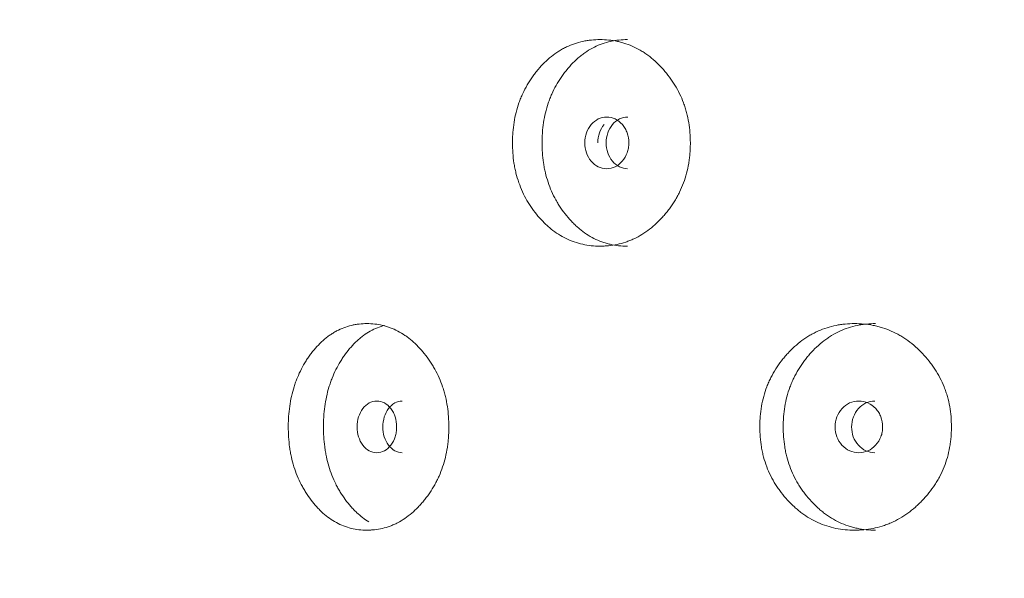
# Model space of a CAD drawing. Header units: millimetres. Extents: x 4 to 1188, y 1 to 840.
# Tile 50 of 210: x 398.64 to 404.09, y 404.77 to 407.86. Entities that reach past the tile are written whole.
import ezdxf

# ---------------------------------------------------------------- set-up
doc = ezdxf.new("R2010")
doc.units = ezdxf.units.MM
doc.layers.add('1', color=7, linetype='Continuous')
doc.styles.add('Arial Unicode MS', font='Arial Unicode MS')
doc.dimstyles.get("Standard").update_dxf_attribs({"dimtxt": 0.18, "dimasz": 0.18, "dimexe": 0.18, "dimexo": 0.0625, "dimgap": 0.09, "dimtad": 0, "dimtih": 1, "dimtoh": 1, "dimdec": 4, "dimzin": 0, "dimdsep": 46, "dimtxsty": 'Standard', "dimcen": 0.09, "dimadec": 0, "dimazin": 0, "dimtfac": 1, "dimtdec": 4, "dimtofl": 0, "dimtmove": 0, "dimatfit": 3, "dimfxl": 0, "dimtolj": 1, "dimtzin": 0, "dimarcsym": 0})

# ---------------------------------------------------------------- blocks, each defined once
blk = doc.blocks.new('_U21')
at = {"layer": '1', "color": 18, "lineweight": 35}
for p, q in [((398.203, 543.3738), (457.7907, 543.3738)), ((455.7907, 543.3738), (455.7907, 286.2743)), ((419.6315, 286.2743), (457.7907, 286.2743))]:
    blk.add_line(p, q, dxfattribs=at)
at = {"layer": '1', "color": 18, "lineweight": 70}
for points in [[(455.7907, 543.3738), (456.5666, 539.8738), (455.0147, 539.8738)], [(455.7907, 286.2743), (455.0147, 289.7743), (456.5666, 289.7743)]]:
    blk.add_solid(points, dxfattribs=at)
at = {"layer": '1', "color": 18, "linetype": 'Continuous', "lineweight": 13, "insert": (453.7207, 404.2666), "char_height": 5, "attachment_point": 7, "rotation": 90, "line_spacing_factor": 1.047437, "style": 'Arial Unicode MS'}
blk.add_mtext('\\fArial Unicode MS|b0|i0;\\W1.0000;{\\H1.21x;(}1800{\\H1.21x;)}', dxfattribs=at)

msp = doc.modelspace()

# ---------------------------------------------------------------- linework, layer by layer
at = {"layer": '1', "color": 154, "linetype": 'Continuous', "lineweight": 13}
for points, knots in [([(402.3535, 407.1814), (402.3535, 407.179), (402.3535, 407.1766), (402.3535, 407.1718), (402.3534, 407.1647), (402.3529, 407.148), (402.3515, 407.1243), (402.3496, 407.1054), (402.3478, 407.0912), (402.3472, 407.0865), (402.3458, 407.0771), (402.3451, 407.0724), (402.3381, 407.0306), (402.3285, 406.9947), (402.3093, 406.9428), (402.302, 406.9259), (402.2919, 406.9051), (402.2898, 406.901), (402.2856, 406.8928), (402.2791, 406.8806), (402.2722, 406.8688), (402.258, 406.8456), (402.2479, 406.8308), (402.2319, 406.8094), (402.2264, 406.8024), (402.2152, 406.7886), (402.2094, 406.7819), (402.1977, 406.7687), (402.1917, 406.7622), (402.1824, 406.7527), (402.1793, 406.7495), (402.1731, 406.7434), (402.1699, 406.7403), (402.1541, 406.7254), (402.141, 406.7142), (402.1005, 406.6829), (402.0719, 406.6652), (402.0377, 406.6492), (402.0339, 406.6475), (402.0262, 406.6442), (402.0148, 406.6394), (402.0032, 406.6352), (401.9799, 406.6274), (401.9643, 406.6232), (401.9328, 406.6165), (401.9169, 406.6141), (401.8929, 406.6116), (401.8848, 406.611), (401.8727, 406.6104), (401.8687, 406.6103), (401.8606, 406.6101), (401.8566, 406.61), (401.8204, 406.6101), (401.7886, 406.6132), (401.7417, 406.6235), (401.7262, 406.6278), (401.6954, 406.6384), (401.6804, 406.6446), (401.6367, 406.6659), (401.6022, 406.688), (401.57, 406.7153), (401.5574, 406.7266), (401.5511, 406.7325), (401.5328, 406.7505), (401.5211, 406.7632), (401.4987, 406.7896), (401.488, 406.8033), (401.4728, 406.8249), (401.4654, 406.8359), (401.4582, 406.8472), (401.4536, 406.8549), (401.4513, 406.8588), (401.431, 406.8938), (401.4159, 406.9267), (401.3979, 406.9785), (401.3913, 407.0006), (401.386, 407.0234), (401.3839, 407.0326), (401.383, 407.0372), (401.3802, 407.0511), (401.3785, 407.0604), (401.3713, 407.1069), (401.3681, 407.1539), (401.3691, 407.2013), (401.3698, 407.2203), (401.3703, 407.2298), (401.3725, 407.2581), (401.3747, 407.2768), (401.3835, 407.3322), (401.3924, 407.3682), (401.4062, 407.4077), (401.4078, 407.412), (401.4111, 407.4207), (401.4161, 407.4336), (401.4216, 407.4461), (401.433, 407.4707), (401.4412, 407.4866), (401.4591, 407.5173), (401.4686, 407.5321), (401.4839, 407.5536), (401.4891, 407.5606), (401.4972, 407.571), (401.4999, 407.5744), (401.5054, 407.5812), (401.5082, 407.5846), (401.5336, 407.6143), (401.5578, 407.6382), (401.5969, 407.6696), (401.6105, 407.6793), (401.6281, 407.6904), (401.6316, 407.6926), (401.6388, 407.6968), (401.6423, 407.6989), (401.6531, 407.7048), (401.6603, 407.7086), (401.6969, 407.7261), (401.7271, 407.7363), (401.7661, 407.7447), (401.7779, 407.7469), (401.7899, 407.7486), (401.7978, 407.7496), (401.8019, 407.7501), (401.8219, 407.7521), (401.8379, 407.7529), (401.8858, 407.7529), (401.9178, 407.7498), (401.9538, 407.7421), (401.9578, 407.7412), (401.9657, 407.7392), (401.9776, 407.7361), (402.0049, 407.7277), (402.0428, 407.7124), (402.0793, 407.6926), (402.1041, 407.6763), (402.1145, 407.6689), (402.1215, 407.6638), (402.1249, 407.6612), (402.1556, 407.6374), (402.1807, 407.6134), (402.2159, 407.5738), (402.2271, 407.56), (402.2406, 407.542), (402.2432, 407.5383), (402.2485, 407.531), (402.2562, 407.5198), (402.2635, 407.5085), (402.287, 407.4699), (402.303, 407.4372), (402.3191, 407.3936), (402.3221, 407.3848), (402.3278, 407.3668), (402.3304, 407.3578), (402.3375, 407.3306), (402.3414, 407.3123), (402.3506, 407.257), (402.3535, 407.2195), (402.3535, 407.1814)], [0, 0, 0, 0, 0.001953, 0.001953, 0.003906, 0.007812, 0.015625, 0.023437, 0.023437, 0.027344, 0.027344, 0.03125, 0.03125, 0.0625, 0.0625, 0.078125, 0.078125, 0.082031, 0.082031, 0.085937, 0.09375, 0.09375, 0.109375, 0.109375, 0.117187, 0.117187, 0.125, 0.125, 0.132812, 0.132812, 0.136719, 0.136719, 0.140625, 0.140625, 0.15625, 0.15625, 0.1875, 0.1875, 0.191406, 0.191406, 0.195312, 0.203125, 0.203125, 0.21875, 0.21875, 0.234375, 0.234375, 0.242187, 0.242187, 0.246094, 0.246094, 0.25, 0.25, 0.28125, 0.28125, 0.296875, 0.296875, 0.3125, 0.3125, 0.34375, 0.351563, 0.351563, 0.359375, 0.359375, 0.375, 0.375, 0.390625, 0.390625, 0.398438, 0.402344, 0.402344, 0.40625, 0.40625, 0.4375, 0.4375, 0.453125, 0.457031, 0.457031, 0.460938, 0.460938, 0.46875, 0.46875, 0.5, 0.507813, 0.507813, 0.515625, 0.515625, 0.53125, 0.53125, 0.5625, 0.5625, 0.566406, 0.566406, 0.570313, 0.578125, 0.578125, 0.59375, 0.59375, 0.609375, 0.609375, 0.617188, 0.617188, 0.621094, 0.621094, 0.625, 0.625, 0.65625, 0.65625, 0.671875, 0.671875, 0.675781, 0.675781, 0.679688, 0.679688, 0.6875, 0.6875, 0.71875, 0.71875, 0.726563, 0.730469, 0.730469, 0.734375, 0.734375, 0.75, 0.75, 0.78125, 0.78125, 0.785156, 0.785156, 0.789063, 0.796875, 0.8125, 0.828125, 0.835938, 0.839844, 0.839844, 0.84375, 0.84375, 0.875, 0.875, 0.890625, 0.890625, 0.894531, 0.894531, 0.898438, 0.90625, 0.90625, 0.9375, 0.9375, 0.945313, 0.945313, 0.953125, 0.953125, 0.96875, 0.96875, 1, 1, 1, 1]), ([(402.0048, 406.61), (402.0045, 406.61), (402.0042, 406.61), (401.9722, 406.6101), (401.9409, 406.6133), (401.9022, 406.6221), (401.8945, 406.6241), (401.883, 406.6275), (401.8791, 406.6287), (401.8715, 406.6312), (401.8526, 406.6377), (401.8343, 406.6456), (401.7915, 406.6672), (401.7611, 406.6875), (401.7326, 406.712), (401.7263, 406.7175), (401.7231, 406.7204), (401.7139, 406.729), (401.7078, 406.7349), (401.6901, 406.7531), (401.6788, 406.7658), (401.6571, 406.7923), (401.6467, 406.8061), (401.632, 406.8278), (401.6272, 406.8351), (401.6202, 406.8464), (401.6179, 406.8502), (401.6134, 406.8579), (401.6112, 406.8617), (401.5918, 406.8967), (401.5774, 406.9293), (401.5602, 406.9808), (401.5539, 407.0027), (401.5488, 407.0254), (401.5469, 407.0344), (401.5459, 407.039), (401.5433, 407.0528), (401.5417, 407.0619), (401.5349, 407.1079), (401.5319, 407.1543), (401.5328, 407.201), (401.5335, 407.2198), (401.534, 407.2292), (401.536, 407.2572), (401.5381, 407.2757), (401.5465, 407.3305), (401.555, 407.3661), (401.5682, 407.4052), (401.5697, 407.4096), (401.5728, 407.4182), (401.5776, 407.431), (401.5829, 407.4435), (401.5938, 407.4681), (401.6097, 407.4998), (401.6281, 407.5294), (401.6428, 407.551), (401.6479, 407.558), (401.6583, 407.5719), (401.6637, 407.5787), (401.691, 407.612), (401.7145, 407.6362), (401.7464, 407.6627), (401.7562, 407.6703), (401.7663, 407.6776), (401.773, 407.6823), (401.7764, 407.6846), (401.7937, 407.696), (401.8077, 407.704), (401.8507, 407.7254), (401.8805, 407.7359), (401.9191, 407.7445), (401.9269, 407.746), (401.9386, 407.748), (401.9426, 407.7485), (401.9505, 407.7496), (401.9544, 407.7501), (401.9739, 407.7521), (401.9895, 407.7529), (402.0052, 407.7529)], [0, 0, 0, 0, 0.000594, 0.000594, 0.063078, 0.063078, 0.078699, 0.078699, 0.08651, 0.08651, 0.09432, 0.125562, 0.125562, 0.188047, 0.195857, 0.195857, 0.203668, 0.203668, 0.219289, 0.219289, 0.250531, 0.250531, 0.281773, 0.281773, 0.297394, 0.297394, 0.305205, 0.305205, 0.313015, 0.313015, 0.3755, 0.3755, 0.406742, 0.414553, 0.414553, 0.422363, 0.422363, 0.437984, 0.437984, 0.500469, 0.51609, 0.51609, 0.531711, 0.531711, 0.562953, 0.562953, 0.625437, 0.625437, 0.633248, 0.633248, 0.641058, 0.65668, 0.65668, 0.687922, 0.719164, 0.719164, 0.734785, 0.734785, 0.750406, 0.750406, 0.812891, 0.812891, 0.828512, 0.836322, 0.836322, 0.844133, 0.844133, 0.875375, 0.875375, 0.937859, 0.937859, 0.95348, 0.95348, 0.961291, 0.961291, 0.969101, 0.969101, 1, 1, 1, 1]), ([(401.7692, 407.1815), (401.7692, 407.1619), (401.7721, 407.1437), (401.7838, 407.1101), (401.7925, 407.095), (401.8163, 407.0668), (401.8294, 407.0563), (401.8581, 407.0422), (401.8734, 407.0387), (401.9241, 407.0387), (401.9529, 407.0525), (401.9888, 407.0945), (401.9978, 407.1099), (402.0068, 407.1351), (402.009, 407.1439), (402.012, 407.1621), (402.0127, 407.1714), (402.0126, 407.2012), (402.0096, 407.2195), (402.0007, 407.2447), (401.997, 407.2528), (401.9881, 407.2681), (401.983, 407.2752), (401.9649, 407.2963), (401.9516, 407.3068), (401.9228, 407.3208), (401.9074, 407.3243), (401.8567, 407.3242), (401.8279, 407.3101), (401.7811, 407.2546), (401.7694, 407.2207), (401.7692, 407.1815)], [0, 0, 0, 0, 0.0625, 0.0625, 0.125, 0.125, 0.1875, 0.1875, 0.25, 0.25, 0.375, 0.375, 0.4375, 0.4375, 0.46875, 0.46875, 0.5, 0.5, 0.5625, 0.5625, 0.59375, 0.59375, 0.625, 0.625, 0.6875, 0.6875, 0.75, 0.75, 0.875, 0.875, 1, 1, 1, 1]), ([(402.0065, 407.3243), (402.0065, 407.3243), (401.9907, 407.3243), (401.9592, 407.3175), (401.9201, 407.2847), (401.8931, 407.2377), (401.8875, 407.2003), (401.8875, 407.1815)], [0, 0, 0, 0, 0.000568, 0.250749, 0.500333, 0.749366, 1, 1, 1, 1]), ([(401.8762, 407.2825), (401.8646, 407.2686), (401.856, 407.2532), (401.8443, 407.2196), (401.8414, 407.2011), (401.8413, 407.1815)], [0, 0, 0, 0, 0.5, 0.5, 1, 1, 1, 1]), ([(401.8875, 407.1815), (401.8874, 407.1628), (401.8928, 407.1253), (401.9201, 407.0785), (401.959, 407.0455), (401.9905, 407.0387), (402.0062, 407.0387)], [0, 0, 0, 0, 0.249735, 0.499453, 0.751023, 1, 1, 1, 1]), ([(401.0165, 405.61), (401.0165, 405.6076), (401.0165, 405.6052), (401.0165, 405.6004), (401.0164, 405.5933), (401.0159, 405.5766), (401.0147, 405.5529), (401.0129, 405.5339), (401.0113, 405.5198), (401.0108, 405.515), (401.0095, 405.5057), (401.0088, 405.501), (401.0024, 405.4591), (400.9937, 405.4232), (400.9762, 405.3714), (400.9695, 405.3544), (400.9603, 405.3337), (400.9584, 405.3295), (400.9545, 405.3213), (400.9486, 405.3092), (400.9424, 405.2974), (400.9294, 405.2742), (400.9202, 405.2594), (400.9056, 405.2379), (400.9007, 405.2309), (400.8904, 405.2172), (400.8852, 405.2104), (400.8745, 405.1972), (400.869, 405.1907), (400.8607, 405.1812), (400.8578, 405.1781), (400.8522, 405.1719), (400.8493, 405.1689), (400.8349, 405.1539), (400.823, 405.1427), (400.7862, 405.1115), (400.7602, 405.0938), (400.7292, 405.0778), (400.7258, 405.0761), (400.7189, 405.0728), (400.7084, 405.068), (400.6979, 405.0637), (400.6769, 405.056), (400.6627, 405.0518), (400.6342, 405.0451), (400.6198, 405.0426), (400.5981, 405.0402), (400.5909, 405.0396), (400.5799, 405.039), (400.5763, 405.0389), (400.569, 405.0387), (400.5654, 405.0386), (400.5327, 405.0386), (400.504, 405.0418), (400.4617, 405.052), (400.4478, 405.0564), (400.42, 405.067), (400.4066, 405.0732), (400.3672, 405.0945), (400.3363, 405.1166), (400.3074, 405.1438), (400.2961, 405.1552), (400.2904, 405.161), (400.274, 405.1791), (400.2636, 405.1918), (400.2435, 405.2182), (400.2339, 405.2319), (400.2203, 405.2534), (400.2136, 405.2644), (400.2073, 405.2758), (400.2031, 405.2835), (400.201, 405.2873), (400.1829, 405.3224), (400.1694, 405.3552), (400.1533, 405.4071), (400.1475, 405.4292), (400.1427, 405.452), (400.1408, 405.4611), (400.14, 405.4658), (400.1375, 405.4797), (400.136, 405.489), (400.1296, 405.5355), (400.1267, 405.5825), (400.1275, 405.6298), (400.1282, 405.6488), (400.1287, 405.6584), (400.1306, 405.6867), (400.1326, 405.7054), (400.1404, 405.7608), (400.1484, 405.7968), (400.1608, 405.8362), (400.1622, 405.8406), (400.1651, 405.8493), (400.1696, 405.8621), (400.1745, 405.8747), (400.1846, 405.8993), (400.192, 405.9152), (400.208, 405.9459), (400.2165, 405.9607), (400.2302, 405.9822), (400.2349, 405.9892), (400.2421, 405.9996), (400.2446, 406.003), (400.2495, 406.0098), (400.252, 406.0131), (400.2747, 406.0429), (400.2964, 406.0668), (400.3316, 406.0982), (400.3437, 406.1079), (400.3595, 406.119), (400.3627, 406.1212), (400.3691, 406.1254), (400.3723, 406.1274), (400.382, 406.1334), (400.3885, 406.1371), (400.4214, 406.1546), (400.4486, 406.1649), (400.4838, 406.1733), (400.4944, 406.1755), (400.5051, 406.1772), (400.5123, 406.1782), (400.516, 406.1787), (400.534, 406.1807), (400.5484, 406.1815), (400.5918, 406.1815), (400.6207, 406.1784), (400.6532, 406.1706), (400.6568, 406.1697), (400.664, 406.1678), (400.6748, 406.1647), (400.6995, 406.1563), (400.7339, 406.141), (400.767, 406.1212), (400.7895, 406.1049), (400.7989, 406.0974), (400.8052, 406.0923), (400.8084, 406.0897), (400.8362, 406.0659), (400.8591, 406.0419), (400.8911, 406.0024), (400.9013, 405.9886), (400.9136, 405.9705), (400.916, 405.9669), (400.9207, 405.9595), (400.9278, 405.9484), (400.9344, 405.937), (400.9558, 405.8985), (400.9704, 405.8657), (400.9851, 405.8222), (400.9879, 405.8133), (400.993, 405.7954), (400.9954, 405.7864), (401.0019, 405.7592), (401.0054, 405.7409), (401.0138, 405.6856), (401.0165, 405.648), (401.0165, 405.61)], [0, 0, 0, 0, 0.001953, 0.001953, 0.003906, 0.007812, 0.015625, 0.023437, 0.023437, 0.027344, 0.027344, 0.03125, 0.03125, 0.0625, 0.0625, 0.078125, 0.078125, 0.082031, 0.082031, 0.085937, 0.09375, 0.09375, 0.109375, 0.109375, 0.117187, 0.117187, 0.125, 0.125, 0.132812, 0.132812, 0.136719, 0.136719, 0.140625, 0.140625, 0.15625, 0.15625, 0.1875, 0.1875, 0.191406, 0.191406, 0.195312, 0.203125, 0.203125, 0.21875, 0.21875, 0.234375, 0.234375, 0.242187, 0.242187, 0.246094, 0.246094, 0.25, 0.25, 0.28125, 0.28125, 0.296875, 0.296875, 0.3125, 0.3125, 0.34375, 0.351562, 0.351562, 0.359375, 0.359375, 0.375, 0.375, 0.390625, 0.390625, 0.398438, 0.402344, 0.402344, 0.40625, 0.40625, 0.4375, 0.4375, 0.453125, 0.457031, 0.457031, 0.460938, 0.460938, 0.46875, 0.46875, 0.5, 0.507813, 0.507813, 0.515625, 0.515625, 0.53125, 0.53125, 0.5625, 0.5625, 0.566406, 0.566406, 0.570313, 0.578125, 0.578125, 0.59375, 0.59375, 0.609375, 0.609375, 0.617188, 0.617188, 0.621094, 0.621094, 0.625, 0.625, 0.65625, 0.65625, 0.671875, 0.671875, 0.675781, 0.675781, 0.679688, 0.679688, 0.6875, 0.6875, 0.71875, 0.71875, 0.726563, 0.730469, 0.730469, 0.734375, 0.734375, 0.75, 0.75, 0.78125, 0.78125, 0.785156, 0.785156, 0.789063, 0.796875, 0.8125, 0.828125, 0.835938, 0.839844, 0.839844, 0.84375, 0.84375, 0.875, 0.875, 0.890625, 0.890625, 0.894531, 0.894531, 0.898438, 0.90625, 0.90625, 0.9375, 0.9375, 0.945313, 0.945313, 0.953125, 0.953125, 0.96875, 0.96875, 1, 1, 1, 1]), ([(400.5729, 405.0853), (400.5497, 405.099), (400.5247, 405.118), (400.5011, 405.1405), (400.4955, 405.1461), (400.4927, 405.1489), (400.4843, 405.1576), (400.4789, 405.1635), (400.463, 405.1816), (400.4529, 405.1944), (400.4335, 405.2209), (400.4242, 405.2347), (400.411, 405.2563), (400.4067, 405.2637), (400.4005, 405.275), (400.3984, 405.2788), (400.3944, 405.2864), (400.3924, 405.2903), (400.375, 405.3252), (400.3622, 405.3579), (400.3468, 405.4094), (400.3412, 405.4313), (400.3366, 405.4539), (400.3349, 405.463), (400.3341, 405.4676), (400.3317, 405.4813), (400.3303, 405.4905), (400.3242, 405.5365), (400.3215, 405.5829), (400.3223, 405.6296), (400.3229, 405.6484), (400.3234, 405.6578), (400.3252, 405.6858), (400.3271, 405.7042), (400.3346, 405.759), (400.3421, 405.7947), (400.3539, 405.8338), (400.3553, 405.8382), (400.3581, 405.8468), (400.3624, 405.8596), (400.367, 405.8721), (400.3768, 405.8966), (400.391, 405.9283), (400.4075, 405.958), (400.4207, 405.9795), (400.4252, 405.9866), (400.4346, 406.0005), (400.4394, 406.0073), (400.4639, 406.0406), (400.485, 406.0647), (400.5136, 406.0912), (400.5223, 406.0989), (400.5314, 406.1062), (400.5374, 406.1109), (400.5405, 406.1132), (400.556, 406.1245), (400.5686, 406.1326), (400.6072, 406.154), (400.634, 406.1645), (400.6618, 406.1714)], [0, 0, 0, 0, 0.07064, 0.080322, 0.080322, 0.090004, 0.090004, 0.109368, 0.109368, 0.148097, 0.148097, 0.186825, 0.186825, 0.206189, 0.206189, 0.215871, 0.215871, 0.225553, 0.225553, 0.303009, 0.303009, 0.341737, 0.351419, 0.351419, 0.361101, 0.361101, 0.380466, 0.380466, 0.457922, 0.477286, 0.477286, 0.49665, 0.49665, 0.535378, 0.535378, 0.612835, 0.612835, 0.622517, 0.622517, 0.632199, 0.651563, 0.651563, 0.690291, 0.729019, 0.729019, 0.748383, 0.748383, 0.767747, 0.767747, 0.845204, 0.845204, 0.864568, 0.87425, 0.87425, 0.883932, 0.883932, 0.92266, 0.92266, 1, 1, 1, 1]), ([(403.7991, 405.61), (403.7991, 405.6076), (403.7991, 405.6052), (403.7991, 405.6004), (403.799, 405.5933), (403.7984, 405.5766), (403.797, 405.5529), (403.7949, 405.5339), (403.7931, 405.5198), (403.7924, 405.515), (403.7909, 405.5057), (403.7901, 405.501), (403.7826, 405.4591), (403.7724, 405.4232), (403.7518, 405.3714), (403.7441, 405.3544), (403.7333, 405.3337), (403.731, 405.3295), (403.7265, 405.3213), (403.7196, 405.3092), (403.7122, 405.2974), (403.697, 405.2742), (403.6862, 405.2594), (403.6691, 405.2379), (403.6632, 405.2309), (403.6512, 405.2172), (403.645, 405.2104), (403.6325, 405.1972), (403.626, 405.1907), (403.6162, 405.1812), (403.6128, 405.1781), (403.6061, 405.1719), (403.6028, 405.1689), (403.5857, 405.1539), (403.5717, 405.1427), (403.5283, 405.1115), (403.4976, 405.0938), (403.4609, 405.0778), (403.4568, 405.0761), (403.4486, 405.0728), (403.4363, 405.068), (403.4238, 405.0637), (403.3988, 405.056), (403.382, 405.0518), (403.3481, 405.0451), (403.331, 405.0426), (403.3052, 405.0402), (403.2965, 405.0396), (403.2835, 405.039), (403.2792, 405.0389), (403.2705, 405.0387), (403.2661, 405.0386), (403.2271, 405.0386), (403.1929, 405.0418), (403.1422, 405.052), (403.1254, 405.0564), (403.0922, 405.067), (403.076, 405.0732), (403.0287, 405.0945), (402.9914, 405.1166), (402.9565, 405.1438), (402.9428, 405.1552), (402.936, 405.161), (402.9162, 405.1791), (402.9035, 405.1918), (402.8793, 405.2182), (402.8676, 405.2319), (402.8511, 405.2534), (402.843, 405.2644), (402.8353, 405.2758), (402.8302, 405.2835), (402.8277, 405.2873), (402.8057, 405.3224), (402.7894, 405.3552), (402.7698, 405.4071), (402.7626, 405.4292), (402.7568, 405.452), (402.7546, 405.4611), (402.7535, 405.4658), (402.7505, 405.4797), (402.7487, 405.489), (402.7408, 405.5355), (402.7374, 405.5825), (402.7384, 405.6298), (402.7392, 405.6488), (402.7398, 405.6584), (402.7421, 405.6867), (402.7445, 405.7054), (402.7541, 405.7608), (402.7638, 405.7968), (402.7788, 405.8362), (402.7805, 405.8406), (402.7841, 405.8493), (402.7896, 405.8621), (402.7955, 405.8747), (402.8078, 405.8993), (402.8168, 405.9152), (402.8362, 405.9459), (402.8466, 405.9607), (402.8631, 405.9822), (402.8688, 405.9892), (402.8776, 405.9996), (402.8805, 406.003), (402.8865, 406.0098), (402.8896, 406.0131), (402.917, 406.0429), (402.9432, 406.0668), (402.9857, 406.0982), (403.0004, 406.1079), (403.0194, 406.119), (403.0232, 406.1212), (403.0309, 406.1254), (403.0348, 406.1274), (403.0464, 406.1334), (403.0543, 406.1371), (403.0938, 406.1546), (403.1265, 406.1649), (403.1686, 406.1733), (403.1813, 406.1755), (403.1942, 406.1772), (403.2028, 406.1782), (403.2071, 406.1787), (403.2287, 406.1807), (403.2459, 406.1815), (403.2976, 406.1815), (403.3321, 406.1784), (403.3707, 406.1706), (403.375, 406.1697), (403.3836, 406.1678), (403.3963, 406.1647), (403.4257, 406.1563), (403.4664, 406.141), (403.5056, 406.1212), (403.5322, 406.1049), (403.5434, 406.0974), (403.5508, 406.0923), (403.5545, 406.0897), (403.5874, 406.0659), (403.6143, 406.0419), (403.652, 406.0024), (403.664, 405.9886), (403.6784, 405.9705), (403.6812, 405.9669), (403.6868, 405.9595), (403.6951, 405.9484), (403.7029, 405.937), (403.728, 405.8985), (403.7451, 405.8657), (403.7623, 405.8222), (403.7656, 405.8133), (403.7716, 405.7954), (403.7744, 405.7864), (403.782, 405.7592), (403.7862, 405.7409), (403.796, 405.6856), (403.7991, 405.648), (403.7991, 405.61)], [0, 0, 0, 0, 0.001953, 0.001953, 0.003906, 0.007813, 0.015625, 0.023438, 0.023438, 0.027344, 0.027344, 0.03125, 0.03125, 0.0625, 0.0625, 0.078125, 0.078125, 0.082031, 0.082031, 0.085938, 0.09375, 0.09375, 0.109375, 0.109375, 0.117188, 0.117188, 0.125, 0.125, 0.132813, 0.132813, 0.136719, 0.136719, 0.140625, 0.140625, 0.15625, 0.15625, 0.1875, 0.1875, 0.191406, 0.191406, 0.195313, 0.203125, 0.203125, 0.21875, 0.21875, 0.234375, 0.234375, 0.242188, 0.242188, 0.246094, 0.246094, 0.25, 0.25, 0.28125, 0.28125, 0.296875, 0.296875, 0.3125, 0.3125, 0.34375, 0.351563, 0.351563, 0.359375, 0.359375, 0.375, 0.375, 0.390625, 0.390625, 0.398438, 0.402344, 0.402344, 0.40625, 0.40625, 0.4375, 0.4375, 0.453125, 0.457031, 0.457031, 0.460938, 0.460938, 0.46875, 0.46875, 0.5, 0.507813, 0.507813, 0.515625, 0.515625, 0.53125, 0.53125, 0.5625, 0.5625, 0.566406, 0.566406, 0.570313, 0.578125, 0.578125, 0.59375, 0.59375, 0.609375, 0.609375, 0.617188, 0.617188, 0.621094, 0.621094, 0.625, 0.625, 0.65625, 0.65625, 0.671875, 0.671875, 0.675781, 0.675781, 0.679688, 0.679688, 0.6875, 0.6875, 0.71875, 0.71875, 0.726563, 0.730469, 0.730469, 0.734375, 0.734375, 0.75, 0.75, 0.78125, 0.78125, 0.785156, 0.785156, 0.789063, 0.796875, 0.8125, 0.828125, 0.835938, 0.839844, 0.839844, 0.84375, 0.84375, 0.875, 0.875, 0.890625, 0.890625, 0.894531, 0.894531, 0.898437, 0.90625, 0.90625, 0.9375, 0.9375, 0.945312, 0.945312, 0.953125, 0.953125, 0.96875, 0.96875, 1, 1, 1, 1]), ([(403.3789, 405.0386), (403.3785, 405.0386), (403.3782, 405.0386), (403.3437, 405.0387), (403.3099, 405.0419), (403.2682, 405.0507), (403.2599, 405.0527), (403.2474, 405.0561), (403.2433, 405.0572), (403.235, 405.0597), (403.2146, 405.0662), (403.1948, 405.0741), (403.1485, 405.0958), (403.1156, 405.116), (403.0847, 405.1405), (403.0779, 405.1461), (403.0745, 405.1489), (403.0645, 405.1576), (403.0579, 405.1635), (403.0387, 405.1816), (403.0264, 405.1944), (403.0029, 405.2209), (402.9917, 405.2347), (402.9757, 405.2563), (402.9705, 405.2637), (402.9629, 405.275), (402.9604, 405.2788), (402.9555, 405.2864), (402.9531, 405.2903), (402.932, 405.3252), (402.9164, 405.3579), (402.8977, 405.4094), (402.8909, 405.4313), (402.8853, 405.4539), (402.8832, 405.463), (402.8822, 405.4676), (402.8793, 405.4813), (402.8776, 405.4905), (402.8702, 405.5365), (402.8669, 405.5829), (402.8678, 405.6296), (402.8686, 405.6484), (402.8692, 405.6578), (402.8714, 405.6858), (402.8737, 405.7042), (402.8828, 405.759), (402.892, 405.7947), (402.9064, 405.8338), (402.908, 405.8382), (402.9114, 405.8468), (402.9166, 405.8596), (402.9223, 405.8721), (402.9342, 405.8966), (402.9514, 405.9283), (402.9715, 405.958), (402.9874, 405.9795), (402.9929, 405.9866), (403.0043, 406.0005), (403.0101, 406.0073), (403.0397, 406.0406), (403.0652, 406.0647), (403.0998, 406.0912), (403.1103, 406.0989), (403.1212, 406.1062), (403.1285, 406.1109), (403.1322, 406.1132), (403.1509, 406.1245), (403.1661, 406.1326), (403.2126, 406.154), (403.2448, 406.1645), (403.2864, 406.1731), (403.2948, 406.1746), (403.3075, 406.1765), (403.3117, 406.1771), (403.3202, 406.1782), (403.3245, 406.1786), (403.3456, 406.1807), (403.3624, 406.1815), (403.3792, 406.1815)], [0, 0, 0, 0, 0.000594, 0.000594, 0.063078, 0.063078, 0.078699, 0.078699, 0.08651, 0.08651, 0.09432, 0.125562, 0.125562, 0.188047, 0.195857, 0.195857, 0.203668, 0.203668, 0.219289, 0.219289, 0.250531, 0.250531, 0.281773, 0.281773, 0.297394, 0.297394, 0.305205, 0.305205, 0.313015, 0.313015, 0.3755, 0.3755, 0.406742, 0.414553, 0.414553, 0.422363, 0.422363, 0.437984, 0.437984, 0.500469, 0.51609, 0.51609, 0.531711, 0.531711, 0.562953, 0.562953, 0.625437, 0.625437, 0.633248, 0.633248, 0.641058, 0.65668, 0.65668, 0.687922, 0.719164, 0.719164, 0.734785, 0.734785, 0.750406, 0.750406, 0.812891, 0.812891, 0.828512, 0.836322, 0.836322, 0.844133, 0.844133, 0.875375, 0.875375, 0.937859, 0.937859, 0.95348, 0.95348, 0.961291, 0.961291, 0.969101, 0.969101, 1, 1, 1, 1]), ([(400.5087, 405.61), (400.5086, 405.5904), (400.5112, 405.5722), (400.5217, 405.5387), (400.5295, 405.5235), (400.5509, 405.4954), (400.5626, 405.4848), (400.5883, 405.4708), (400.6021, 405.4673), (400.6476, 405.4673), (400.6735, 405.4811), (400.7059, 405.5231), (400.7139, 405.5385), (400.722, 405.5637), (400.724, 405.5725), (400.7267, 405.5907), (400.7274, 405.6), (400.7273, 405.6298), (400.7246, 405.6481), (400.7166, 405.6733), (400.7132, 405.6813), (400.7052, 405.6966), (400.7006, 405.7038), (400.6843, 405.7248), (400.6724, 405.7354), (400.6465, 405.7494), (400.6327, 405.7529), (400.5871, 405.7528), (400.5613, 405.7386), (400.5193, 405.6831), (400.5088, 405.6493), (400.5087, 405.61)], [0, 0, 0, 0, 0.0625, 0.0625, 0.125, 0.125, 0.1875, 0.1875, 0.25, 0.25, 0.375, 0.375, 0.4375, 0.4375, 0.46875, 0.46875, 0.5, 0.5, 0.5625, 0.5625, 0.59375, 0.59375, 0.625, 0.625, 0.6875, 0.6875, 0.75, 0.75, 0.875, 0.875, 1, 1, 1, 1]), ([(400.7579, 405.7528), (400.7579, 405.7528), (400.7437, 405.7528), (400.7154, 405.7461), (400.6804, 405.7133), (400.6562, 405.6663), (400.6512, 405.6288), (400.6512, 405.61)], [0, 0, 0, 0, 0.000568, 0.250749, 0.500333, 0.749366, 1, 1, 1, 1]), ([(403.1551, 405.61), (403.155, 405.5904), (403.1581, 405.5722), (403.1708, 405.5387), (403.1802, 405.5235), (403.2061, 405.4954), (403.2203, 405.4848), (403.2513, 405.4708), (403.2679, 405.4673), (403.3226, 405.4673), (403.3537, 405.4811), (403.3925, 405.5231), (403.4022, 405.5385), (403.4119, 405.5637), (403.4143, 405.5725), (403.4176, 405.5907), (403.4183, 405.6), (403.4183, 405.6298), (403.415, 405.6481), (403.4054, 405.6733), (403.4014, 405.6813), (403.3918, 405.6966), (403.3863, 405.7038), (403.3667, 405.7248), (403.3524, 405.7354), (403.3213, 405.7494), (403.3046, 405.7529), (403.2498, 405.7528), (403.2187, 405.7386), (403.1679, 405.6831), (403.1552, 405.6493), (403.1551, 405.61)], [0, 0, 0, 0, 0.0625, 0.0625, 0.125, 0.125, 0.1875, 0.1875, 0.25, 0.25, 0.375, 0.375, 0.4375, 0.4375, 0.46875, 0.46875, 0.5, 0.5, 0.5625, 0.5625, 0.59375, 0.59375, 0.625, 0.625, 0.6875, 0.6875, 0.75, 0.75, 0.875, 0.875, 1, 1, 1, 1]), ([(403.3755, 405.7528), (403.3755, 405.7528), (403.3584, 405.7528), (403.3243, 405.7461), (403.282, 405.7133), (403.2527, 405.6663), (403.2467, 405.6288), (403.2466, 405.61)], [0, 0, 0, 0, 0.000568, 0.250749, 0.500333, 0.749366, 1, 1, 1, 1]), ([(400.6512, 405.61), (400.6511, 405.5913), (400.6559, 405.5539), (400.6804, 405.507), (400.7153, 405.4741), (400.7436, 405.4673), (400.7576, 405.4673)], [0, 0, 0, 0, 0.249735, 0.499453, 0.751023, 1, 1, 1, 1]), ([(403.2466, 405.61), (403.2466, 405.5913), (403.2524, 405.5539), (403.282, 405.507), (403.3242, 405.4741), (403.3582, 405.4673), (403.3752, 405.4673)], [0, 0, 0, 0, 0.249735, 0.499453, 0.751023, 1, 1, 1, 1])]:
    msp.add_open_spline(points, degree=3, knots=knots, dxfattribs=at)

# ---------------------------------------------------------------- dimensions: what is measured, and where the dimension line sits
at = {"layer": '1', "color": 18, "linetype": 'Continuous', "lineweight": 13}
dim = msp.add_linear_dim(base=(455.7907, 286.2743), p1=(351.5315, 543.3738), p2=(407.9172, 286.2743), angle=90, dimstyle='Standard', override={"dimtxt": 5, "dimasz": 3.5, "dimexe": 2, "dimexo": 1, "dimgap": 2.5, "dimtad": 1, "dimtih": 0, "dimtoh": 0, "dimdec": 0, "dimlfac": 7, "dimzin": 8, "dimdsep": 44, "dimlunit": 2, "dimpost": '(<>)', "dimtxsty": 'Arial Unicode MS', "dimsah": 1, "dimse1": 0, "dimse2": 0, "dimsd1": 0, "dimsd2": 0, "dimclrd": 18, "dimclre": 18, "dimclrt": 18, "dimtm": -0.1, "dimtfac": 0.4, "dimtdec": 2, "dimtofl": 1, "dimtmove": 0, "dimtzin": 8, "dimlwd": 35, "dimlwe": 35}, dxfattribs=at)
dim.commit()
dim.dimension.update_dxf_attribs({"geometry": '_U21', "text_midpoint": (455.7907, 414.8241), "dimtype": 160})

doc.saveas('drawing.dxf')
